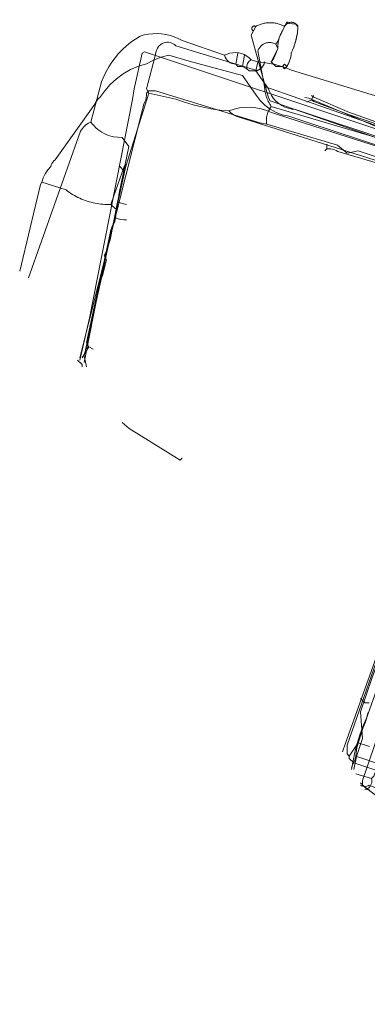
# Model space of a CAD drawing. Header units: inches. Extents: x 158416 to 160804, y 432611 to 437652.
# Tile 123 of 193: x 158416 to 158468, y 436233 to 436381. Entities that reach past the tile are written whole.
import ezdxf

# ---------------------------------------------------------------- set-up
doc = ezdxf.new("R2010")
doc.units = ezdxf.units.IN
doc.header["$MEASUREMENT"] = 0
doc.linetypes.add('COPIER_315', pattern=[0])
doc.linetypes.add('DASHDOT', pattern=[0])
for name, color, linetype in [('4.1-RIOOL-BESTAAND', 251, 'Continuous'), ('4.2-K&L-LAAGSPANNING', 10, 'Continuous'), ('4.2-K&L-LAGEDRUK GAS', 42, 'Continuous'), ('4.2-K&L-MIDDENSPANNING', 10, 'Continuous'), ('4.2-K&L-SIGNAAL KPN', 94, 'Continuous'), ('4.2-K&L-SIGNAAL UPC', 222, 'Continuous'), ('4.2-K&L-WATERLEIDING', 150, 'Continuous')]:
    doc.layers.add(name, color=color, linetype=linetype)

msp = doc.modelspace()

# ---------------------------------------------------------------- linework, layer by layer
at = {"layer": '4.1-RIOOL-BESTAAND', "color": 2, "linetype": 'COPIER_315', "lineweight": 0, "ltscale": 5}
for points in [[(158424.67, 436329.67, 0), (158426.12, 436335.97, 0), (158432.53, 436368.69, 0), (158432.8, 436370.31, 0), (158434, 436375.67, 0), (158434.33, 436375.83, 0), (158469.3, 436364.23, 0), (158497, 436354.67, 0), (158529.33, 436367.67, 0), (158529.97, 436368.06, 0), (158530.65, 436368.38, 0), (158531.37, 436368.6, 0), (158552.03, 436376.9, 0), (158568, 436383.33, 0)], [(158507, 436232.33, 0), (158502.67, 436238.33, 0), (158502.33, 436238.67, 0), (158501.67, 436239.33, 0), (158501.67, 436239.67, 0), (158501.1, 436239.82, 0), (158467, 436266, 0), (158467, 436266.67, 0), (158487.43, 436326.3, 0), (158495.33, 436349.33, 0), (158495.4, 436349.63, 0), (158496.88, 436353.7, 0), (158497, 436354.67, 0)]]:
    msp.add_polyline3d(points, dxfattribs=at)
at = {"layer": '4.2-K&L-LAAGSPANNING', "linetype": 'DASHDOT', "lineweight": 0, "ltscale": 2}
for points in [[(158455, 436373.67, 0), (158455.33, 436374, 0), (158455.67, 436373.67, 0), (158455.75, 436373.8, 0), (158455.82, 436373.93, 0), (158455.89, 436374.06, 0), (158455.95, 436374.2, 0), (158456.01, 436374.34, 0), (158456.07, 436374.48, 0), (158456.12, 436374.63, 0), (158456.17, 436374.77, 0), (158456.21, 436374.92, 0), (158456.24, 436375.07, 0), (158456.27, 436375.21, 0), (158456.3, 436375.36, 0), (158456.32, 436375.52, 0), (158456.33, 436375.67, 0), (158456.43, 436375.89, 0), (158456.53, 436376.11, 0), (158456.62, 436376.34, 0), (158456.7, 436376.57, 0), (158456.78, 436376.8, 0), (158456.86, 436377.03, 0), (158456.93, 436377.27, 0), (158456.99, 436377.5, 0), (158457.05, 436377.74, 0), (158457.11, 436377.98, 0), (158457.15, 436378.21, 0), (158457.2, 436378.45, 0), (158457.24, 436378.7, 0), (158457.27, 436378.94, 0), (158457.3, 436379.18, 0), (158457.32, 436379.42, 0), (158457.33, 436379.67, 0), (158457, 436380, 0), (158456.03, 436380.12, 0), (158455.67, 436380.33, 0), (158455, 436379, 0), (158454.57, 436378.03, 0), (158454.52, 436377.91, 0), (158454.47, 436377.79, 0), (158454.42, 436377.67, 0), (158454.36, 436377.55, 0), (158454.3, 436377.43, 0), (158454.23, 436377.32, 0), (158454.16, 436377.21, 0), (158454.08, 436377.1, 0), (158454, 436377, 0), (158454.33, 436376.33, 0), (158453.9, 436375.37, 0), (158453.86, 436375.24, 0), (158453.81, 436375.12, 0), (158453.75, 436375, 0), (158453.69, 436374.88, 0), (158453.63, 436374.77, 0), (158453.56, 436374.65, 0), (158453.49, 436374.54, 0), (158453.41, 436374.44, 0), (158453.33, 436374.33, 0), (158454, 436373.67, 0), (158455, 436373.67, 0), (158455.33, 436373.33, 0), (158455.67, 436373.67, 0)], [(158452.67, 436365, 0), (158452.64, 436365.18, 0), (158452.62, 436365.35, 0), (158452.61, 436365.53, 0), (158452.61, 436365.71, 0), (158452.62, 436365.88, 0), (158452.64, 436366.06, 0), (158452.67, 436366.23, 0), (158452.71, 436366.41, 0), (158452.76, 436366.58, 0), (158452.81, 436366.74, 0), (158452.88, 436366.91, 0), (158452.95, 436367.07, 0), (158453.04, 436367.23, 0), (158453.13, 436367.38, 0), (158453.23, 436367.53, 0), (158453.33, 436367.67, 0), (158453.21, 436367.84, 0), (158453.09, 436368.02, 0), (158452.99, 436368.21, 0), (158452.88, 436368.4, 0), (158452.79, 436368.59, 0), (158452.71, 436368.79, 0), (158452.63, 436368.99, 0), (158452.56, 436369.19, 0), (158452.5, 436369.4, 0), (158452.45, 436369.6, 0), (158452.41, 436369.81, 0), (158452.38, 436370.03, 0), (158452.35, 436370.24, 0), (158452.34, 436370.45, 0), (158452.33, 436370.67, 0), (158451.33, 436376, 0), (158451.38, 436376.12, 0), (158451.44, 436376.24, 0), (158451.5, 436376.35, 0), (158451.57, 436376.46, 0), (158451.65, 436376.56, 0), (158451.73, 436376.66, 0), (158451.83, 436376.75, 0), (158451.93, 436376.84, 0), (158452.03, 436376.92, 0), (158452.14, 436376.99, 0), (158452.25, 436377.05, 0), (158452.37, 436377.1, 0), (158452.49, 436377.15, 0), (158452.62, 436377.18, 0), (158452.74, 436377.21, 0), (158452.87, 436377.23, 0), (158453, 436377.24, 0), (158453.13, 436377.24, 0), (158453.26, 436377.23, 0), (158453.39, 436377.22, 0), (158453.52, 436377.19, 0), (158453.64, 436377.16, 0), (158453.77, 436377.11, 0), (158453.89, 436377.06, 0), (158454, 436377, 0)], [(158424.67, 436330, 0), (158434.27, 436368.03, 0), (158434.42, 436368.34, 0), (158434.53, 436368.66, 0), (158434.62, 436368.99, 0), (158434.66, 436369.33, 0), (158434.67, 436369.67, 0), (158435, 436370, 0), (158436, 436370, 0), (158451.63, 436365.23, 0), (158452.67, 436365, 0), (158463.23, 436361.85, 0), (158464.67, 436360.67, 0), (158466.33, 436361, 0), (158476.63, 436357.57, 0)], [(158452.33, 436370.67, 0), (158478, 436361.67, 0)], [(158453.33, 436367.67, 0), (158471.03, 436362.43, 0)], [(158464, 436271, 0), (158464.45, 436272.3, 0), (158472.67, 436295.33, 0), (158473.67, 436296, 0), (158474, 436296, 0)], [(158468, 436265.33, 0), (158467.67, 436265.33, 0), (158466.67, 436266.33, 0)]]:
    msp.add_polyline3d(points, dxfattribs=at)
at = {"layer": '4.2-K&L-LAGEDRUK GAS', "linetype": 'Continuous', "lineweight": 0, "ltscale": 15}
msp.add_line((158431.67, 436353), (158430.33, 436353.33), dxfattribs=at)
for points in [[(158459.33, 436368.67, 0), (158459.7, 436368.4, 0), (158465.03, 436366.4, 0), (158479.7, 436361.43, 0), (158486.97, 436359.22, 0), (158494.67, 436356.67, 0), (158496, 436356.67, 0), (158497.97, 436357.73, 0), (158513.03, 436365.22, 0), (158516.37, 436366.57, 0), (158516.8, 436366.7, 0), (158517.22, 436366.87, 0), (158517.63, 436367.07, 0), (158518.01, 436367.32, 0), (158518.37, 436367.6, 0), (158521.37, 436368.93, 0), (158539.3, 436376.4, 0), (158542, 436378, 0)], [(158458.67, 436368.33, 0), (158459.33, 436368.67, 0), (158459.67, 436369.33, 0)], [(158461.33, 436361, 0), (158461.67, 436361.33, 0), (158461.67, 436362, 0)], [(158499.67, 436349.33, 0), (158493.97, 436350.9, 0), (158493.72, 436351.03, 0), (158493.45, 436351.15, 0), (158493.18, 436351.23, 0), (158492.9, 436351.29, 0), (158492.62, 436351.33, 0), (158492.33, 436351.33, 0), (158492, 436351.33, 0), (158480.64, 436355.55, 0), (158480.07, 436355.68, 0), (158479.51, 436355.84, 0), (158478.96, 436356.03, 0), (158478.41, 436356.25, 0), (158477.88, 436356.5, 0), (158477.37, 436356.77, 0), (158463.3, 436360.93, 0), (158463.05, 436361.06, 0), (158462.78, 436361.17, 0), (158462.51, 436361.25, 0), (158462.23, 436361.3, 0), (158461.95, 436361.33, 0), (158461.67, 436361.33, 0)], [(158425.33, 436329.33, 0), (158427.55, 436340.7, 0), (158427.61, 436341.03, 0), (158427.69, 436341.36, 0), (158427.8, 436341.68, 0), (158427.92, 436341.99, 0), (158428.07, 436342.3, 0), (158428.67, 436344.67, 0), (158428.33, 436345.33, 0), (158428.67, 436346, 0), (158429.2, 436347.69, 0), (158430.33, 436353.33, 0), (158431.33, 436358, 0), (158430.67, 436358.67, 0)], [(158465.67, 436268.33, 0), (158466.1, 436270.3, 0), (158467, 436273, 0), (158466.67, 436277, 0), (158468.4, 436281.97, 0), (158470.1, 436286.63, 0), (158470.4, 436287.34, 0), (158470.64, 436288.07, 0), (158470.82, 436288.81, 0), (158470.94, 436289.57, 0), (158471, 436290.33, 0), (158471.33, 436290.67, 0), (158477.33, 436307.67, 0), (158477.43, 436308.3, 0), (158484.67, 436329.33, 0), (158485, 436330.33, 0), (158491.33, 436348.33, 0), (158491.67, 436348.67, 0), (158491.67, 436349.67, 0)], [(158440, 436315, 0), (158439.67, 436314.67, 0), (158432.06, 436319.41, 0), (158431, 436320.33, 0)]]:
    msp.add_polyline3d(points, dxfattribs=at)
at = {"layer": '4.2-K&L-MIDDENSPANNING', "linetype": 'Continuous', "lineweight": 0, "ltscale": 1.75}
msp.add_line((158468.33, 436267), (158466, 436267.67), dxfattribs=at)
for points in [[(158455, 436373.67, 0), (158455.33, 436374, 0), (158455.67, 436373.67, 0), (158455.75, 436373.8, 0), (158455.82, 436373.93, 0), (158455.89, 436374.06, 0), (158455.95, 436374.2, 0), (158456.01, 436374.34, 0), (158456.07, 436374.48, 0), (158456.12, 436374.63, 0), (158456.17, 436374.77, 0), (158456.21, 436374.92, 0), (158456.24, 436375.07, 0), (158456.27, 436375.21, 0), (158456.3, 436375.36, 0), (158456.32, 436375.52, 0), (158456.33, 436375.67, 0), (158456.43, 436375.88, 0), (158456.52, 436376.09, 0), (158456.6, 436376.3, 0), (158456.69, 436376.52, 0), (158456.76, 436376.74, 0), (158456.83, 436376.95, 0), (158456.9, 436377.17, 0), (158456.97, 436377.4, 0), (158457.02, 436377.62, 0), (158457.08, 436377.84, 0), (158457.13, 436378.07, 0), (158457.17, 436378.29, 0), (158457.21, 436378.52, 0), (158457.24, 436378.75, 0), (158457.27, 436378.98, 0), (158457.3, 436379.21, 0), (158457.32, 436379.44, 0), (158457.33, 436379.67, 0), (158457.3, 436379.73, 0), (158457.25, 436379.8, 0), (158457.21, 436379.86, 0), (158457.16, 436379.92, 0), (158457.1, 436379.97, 0), (158457.05, 436380.02, 0), (158456.98, 436380.07, 0), (158456.92, 436380.11, 0), (158456.85, 436380.15, 0), (158456.78, 436380.19, 0), (158456.71, 436380.21, 0), (158456.64, 436380.24, 0), (158456.56, 436380.26, 0), (158456.49, 436380.27, 0), (158456.41, 436380.28, 0), (158456.33, 436380.28, 0), (158456.26, 436380.28, 0), (158456.18, 436380.27, 0), (158456.1, 436380.26, 0), (158456.03, 436380.24, 0), (158455.96, 436380.21, 0), (158455.88, 436380.19, 0), (158455.81, 436380.15, 0), (158455.75, 436380.11, 0), (158455.68, 436380.07, 0), (158455.62, 436380.02, 0), (158455.56, 436379.97, 0), (158455.51, 436379.92, 0), (158455.46, 436379.86, 0), (158455.41, 436379.8, 0), (158455.37, 436379.73, 0), (158455.33, 436379.67, 0), (158455.2, 436379.74, 0), (158455.06, 436379.8, 0), (158454.93, 436379.86, 0), (158454.79, 436379.92, 0), (158454.65, 436379.97, 0), (158454.5, 436380.02, 0), (158454.36, 436380.06, 0), (158454.21, 436380.1, 0), (158454.06, 436380.13, 0), (158453.92, 436380.16, 0), (158453.77, 436380.18, 0), (158453.62, 436380.2, 0), (158453.47, 436380.21, 0), (158453.32, 436380.22, 0), (158453.17, 436380.22, 0), (158453.02, 436380.22, 0), (158452.87, 436380.21, 0), (158452.72, 436380.2, 0), (158452.57, 436380.18, 0), (158452.42, 436380.16, 0), (158452.27, 436380.13, 0), (158452.12, 436380.1, 0), (158451.98, 436380.06, 0), (158451.83, 436380.02, 0), (158451.69, 436379.97, 0), (158451.55, 436379.92, 0), (158451.41, 436379.86, 0), (158451.27, 436379.8, 0), (158451.13, 436379.74, 0), (158451, 436379.67, 0), (158450.67, 436379, 0)], [(158451, 436379.67, 0), (158450.94, 436379.7, 0), (158450.88, 436379.72, 0), (158450.82, 436379.73, 0), (158450.76, 436379.73, 0), (158450.7, 436379.71, 0), (158450.64, 436379.69, 0), (158450.58, 436379.66, 0), (158450.54, 436379.62, 0), (158450.49, 436379.57, 0), (158450.46, 436379.52, 0), (158450.44, 436379.46, 0), (158450.42, 436379.4, 0), (158450.42, 436379.34, 0), (158450.43, 436379.27, 0), (158450.45, 436379.21, 0), (158450.48, 436379.16, 0), (158450.51, 436379.11, 0), (158450.56, 436379.06, 0), (158450.61, 436379.03, 0), (158450.67, 436379, 0), (158450.33, 436378.33, 0), (158452.9, 436368.97, 0), (158453.17, 436368.5, 0), (158483.03, 436358.1, 0)], [(158455.67, 436373.67, 0), (158455.33, 436373.33, 0), (158455, 436373.67, 0), (158454, 436373.67, 0), (158453.33, 436374.33, 0), (158454.1, 436375.97, 0), (158454.33, 436376.33, 0), (158454.33, 436376.48, 0), (158454.32, 436376.63, 0), (158454.33, 436376.77, 0), (158454.33, 436376.92, 0), (158454.35, 436377.07, 0), (158454.36, 436377.21, 0), (158454.38, 436377.36, 0), (158454.41, 436377.5, 0), (158454.44, 436377.65, 0), (158454.48, 436377.79, 0), (158454.52, 436377.93, 0), (158454.56, 436378.07, 0), (158454.61, 436378.21, 0), (158454.67, 436378.35, 0), (158454.72, 436378.48, 0), (158454.79, 436378.61, 0), (158454.85, 436378.75, 0), (158454.92, 436378.87, 0), (158455, 436379, 0), (158455.33, 436379.67, 0)], [(158467.33, 436265.33, 0), (158467.54, 436265.39, 0), (158467.74, 436265.49, 0), (158467.92, 436265.61, 0), (158468.08, 436265.77, 0), (158468.2, 436265.94, 0), (158468.3, 436266.14, 0), (158468.36, 436266.35, 0), (158468.39, 436266.57, 0), (158468.38, 436266.79, 0), (158468.33, 436267, 0), (158468.67, 436267.33, 0), (158498.67, 436348.33, 0)], [(158465.33, 436268.33, 0), (158465.57, 436269.65, 0), (158465.86, 436270.96, 0), (158466.2, 436272.25, 0), (158466.6, 436273.53, 0), (158467.06, 436274.79, 0), (158467.57, 436276.03, 0), (158471.73, 436287.63, 0)]]:
    msp.add_polyline3d(points, dxfattribs=at)
at = {"layer": '4.2-K&L-SIGNAAL KPN', "linetype": 'Continuous', "lineweight": 0, "ltscale": 1.75}
for points in [[(158425.67, 436328.67, 0), (158425.33, 436330.33, 0), (158428.21, 436343.36, 0), (158428.46, 436344.64, 0), (158431.57, 436358.7, 0), (158435, 436369.67, 0), (158434.67, 436370.33, 0), (158435.88, 436375.03, 0), (158436.12, 436375.97, 0), (158436.19, 436376.2, 0), (158436.3, 436376.42, 0), (158436.44, 436376.63, 0), (158436.6, 436376.81, 0), (158436.79, 436376.96, 0), (158437, 436377.09, 0), (158437.22, 436377.19, 0), (158437.46, 436377.25, 0), (158437.7, 436377.28, 0), (158437.95, 436377.28, 0), (158438.19, 436377.24, 0), (158438.42, 436377.17, 0), (158438.65, 436377.06, 0), (158438.85, 436376.93, 0), (158439.03, 436376.77, 0), (158451.33, 436373, 0)], [(158435, 436369.67, 0), (158439.03, 436368.77, 0), (158440.32, 436368.31, 0), (158441.63, 436367.92, 0), (158442.95, 436367.59, 0), (158444.29, 436367.33, 0), (158445.64, 436367.13, 0), (158447, 436367, 0), (158447.78, 436367.26, 0), (158448.58, 436367.44, 0), (158449.39, 436367.53, 0), (158450.21, 436367.55, 0), (158451.02, 436367.47, 0), (158451.83, 436367.32, 0), (158452.61, 436367.08, 0), (158453.37, 436366.77, 0), (158455.97, 436365.9, 0), (158486.7, 436356.07, 0)], [(158458.33, 436369, 0), (158458.97, 436368.9, 0), (158469.97, 436364.27, 0)], [(158499, 436349.67, 0), (158498.29, 436350.02, 0), (158497.57, 436350.35, 0), (158496.83, 436350.64, 0), (158496.08, 436350.91, 0), (158495.32, 436351.15, 0), (158494.56, 436351.35, 0), (158493.78, 436351.52, 0), (158493, 436351.67, 0), (158488.67, 436353.67, 0), (158487.36, 436353.79, 0), (158448.36, 436366.12, 0), (158448.05, 436366.23, 0), (158447.76, 436366.38, 0), (158447.48, 436366.56, 0), (158447.23, 436366.76, 0), (158447, 436367, 0)], [(158470, 436268, 0), (158468.97, 436268.23, 0), (158465.67, 436269.33, 0), (158465, 436270, 0), (158465, 436270.33, 0), (158464.67, 436270.67, 0), (158464.67, 436272, 0), (158483.9, 436327.03, 0), (158484.33, 436329, 0), (158492.33, 436349.33, 0), (158492.31, 436349.75, 0), (158492.34, 436350.16, 0), (158492.43, 436350.57, 0), (158492.57, 436350.96, 0), (158492.76, 436351.33, 0), (158493, 436351.67, 0)], [(158465, 436270.33, 0), (158466.33, 436272.33, 0), (158468.03, 436271.77, 0)]]:
    msp.add_polyline3d(points, dxfattribs=at)
at = {"layer": '4.2-K&L-SIGNAAL UPC', "linetype": 'Continuous', "lineweight": 0, "ltscale": 1.75}
for p, q in [((158448, 436374), (158448.33, 436375.67)), ((158449, 436373.67), (158449.33, 436375.33)), ((158426.67, 436331.33), (158426, 436331.67)), ((158470, 436269), (158466, 436270.33))]:
    msp.add_line(p, q, dxfattribs=at)
for points in [[(158417, 436342, 0), (158424.77, 436363.97, 0), (158425, 436364.32, 0), (158425.28, 436364.64, 0), (158425.59, 436364.92, 0), (158425.95, 436365.15, 0), (158426.33, 436365.33, 0), (158427.93, 436371.37, 0), (158428.24, 436372.14, 0), (158428.6, 436372.89, 0), (158429, 436373.61, 0), (158429.45, 436374.31, 0), (158429.95, 436374.97, 0), (158430.48, 436375.61, 0), (158431.05, 436376.21, 0), (158431.66, 436376.77, 0), (158432.31, 436377.29, 0), (158432.99, 436377.77, 0), (158433.69, 436378.21, 0), (158434.32, 436378.38, 0), (158434.95, 436378.5, 0), (158435.6, 436378.57, 0), (158436.25, 436378.59, 0), (158436.9, 436378.55, 0), (158437.54, 436378.46, 0), (158438.17, 436378.31, 0), (158438.79, 436378.11, 0), (158439.39, 436377.86, 0), (158439.97, 436377.57, 0), (158446.33, 436375.33, 0), (158446.73, 436375.51, 0), (158447.15, 436375.64, 0), (158447.58, 436375.71, 0), (158448.01, 436375.73, 0), (158448.45, 436375.68, 0), (158448.87, 436375.58, 0), (158449.28, 436375.43, 0), (158449.66, 436375.22, 0), (158450.02, 436374.97, 0), (158450.33, 436374.67, 0), (158451.33, 436374.33, 0), (158452.2, 436374.25, 0), (158453.05, 436374.11, 0), (158453.9, 436373.93, 0), (158454.73, 436373.71, 0), (158455.56, 436373.43, 0), (158456.36, 436373.12, 0), (158476.63, 436366.9, 0)], [(158446.33, 436375.33, 0), (158446.42, 436375.06, 0), (158446.56, 436374.81, 0), (158446.73, 436374.58, 0), (158446.94, 436374.38, 0), (158447.18, 436374.22, 0), (158447.44, 436374.1, 0), (158447.71, 436374.03, 0), (158448, 436374, 0), (158448.33, 436373.67, 0), (158449, 436373.67, 0), (158449.67, 436373.33, 0), (158450, 436373, 0), (158451, 436373, 0), (158452.9, 436370.3, 0), (158453.1, 436369.79, 0), (158453.35, 436369.31, 0), (158453.67, 436368.87, 0), (158454.03, 436368.47, 0), (158454.44, 436368.12, 0), (158454.9, 436367.82, 0), (158455.38, 436367.58, 0), (158455.9, 436367.4, 0), (158456.43, 436367.28, 0), (158456.97, 436367.23, 0), (158471.67, 436362.33, 0)], [(158451.33, 436374.33, 0), (158451, 436373, 0), (158451.04, 436373.01, 0), (158451.08, 436373.02, 0), (158451.12, 436373.03, 0), (158451.16, 436373.04, 0), (158451.2, 436373.05, 0), (158451.24, 436373.06, 0), (158451.28, 436373.07, 0), (158451.32, 436373.09, 0), (158451.35, 436373.1, 0), (158451.39, 436373.12, 0), (158451.43, 436373.14, 0), (158451.47, 436373.15, 0), (158451.5, 436373.17, 0), (158451.54, 436373.19, 0), (158451.57, 436373.21, 0), (158451.61, 436373.24, 0), (158451.64, 436373.26, 0), (158451.68, 436373.28, 0), (158451.71, 436373.31, 0), (158451.74, 436373.33, 0), (158451.77, 436373.36, 0), (158451.8, 436373.38, 0), (158451.83, 436373.41, 0), (158451.86, 436373.44, 0), (158451.89, 436373.47, 0), (158451.92, 436373.5, 0), (158451.95, 436373.53, 0), (158451.98, 436373.56, 0), (158452, 436373.59, 0), (158452.03, 436373.63, 0), (158452.05, 436373.66, 0), (158452.07, 436373.69, 0), (158452.1, 436373.73, 0), (158452.12, 436373.76, 0), (158452.14, 436373.8, 0), (158452.16, 436373.83, 0), (158452.18, 436373.87, 0), (158452.2, 436373.9, 0), (158452.21, 436373.94, 0), (158452.23, 436373.98, 0), (158452.25, 436374.02, 0), (158452.26, 436374.06, 0), (158452.27, 436374.09, 0), (158452.29, 436374.13, 0), (158452.3, 436374.17, 0), (158452.31, 436374.21, 0), (158452.32, 436374.25, 0), (158452.33, 436374.29, 0), (158452.33, 436374.33, 0)], [(158459.33, 436369.33, 0), (158459.7, 436369.07, 0), (158465.03, 436366.77, 0), (158465.63, 436366.57, 0), (158492.33, 436357, 0), (158494, 436357, 0), (158499.3, 436359.73, 0), (158499.45, 436359.82, 0), (158499.59, 436359.92, 0), (158499.72, 436360.04, 0), (158499.82, 436360.18, 0), (158499.9, 436360.33, 0), (158499.96, 436360.5, 0), (158500, 436360.67, 0)], [(158425, 436330, 0), (158426, 436331.67, 0), (158425.67, 436332.33, 0), (158428.87, 436347.03, 0), (158429.22, 436348.7, 0), (158429.26, 436349, 0), (158429.34, 436349.29, 0), (158429.44, 436349.58, 0), (158429.57, 436349.86, 0), (158429.72, 436350.12, 0), (158429.9, 436350.37, 0), (158430, 436351, 0), (158430.54, 436354.69, 0), (158432, 436361.67, 0), (158431, 436363, 0), (158429.69, 436363.13, 0), (158429.33, 436363.22, 0), (158428.97, 436363.33, 0), (158428.62, 436363.47, 0), (158428.29, 436363.63, 0), (158427.96, 436363.81, 0), (158427.65, 436364.02, 0), (158427.35, 436364.24, 0), (158427.07, 436364.49, 0), (158426.8, 436364.75, 0), (158426.56, 436365.03, 0), (158426.33, 436365.33, 0)], [(158468, 436278.33, 0), (158467.33, 436278.33, 0), (158466.67, 436279, 0)], [(158465.33, 436268.67, 0), (158465.61, 436269.2, 0), (158465.84, 436269.76, 0), (158466, 436270.33, 0), (158466.13, 436271.64, 0), (158467.1, 436274.63, 0), (158467.39, 436275.34, 0), (158467.62, 436276.07, 0), (158467.81, 436276.82, 0)]]:
    msp.add_polyline3d(points, dxfattribs=at)
for centre, radius, start, end in [((158450.89, 436373.56), 1.24, 116.5667, 190.3074), ((158431.68, 436355.05), 4.38, 247.5104, 269.8617)]:
    msp.add_arc(centre, radius, start, end, dxfattribs=at)
at = {"layer": '4.2-K&L-WATERLEIDING', "linetype": 'Continuous', "lineweight": 0, "ltscale": 2}
for points in [[(158415.67, 436343, 0), (158418.78, 436355.97, 0), (158419, 436356.33, 0), (158419.2, 436356.99, 0), (158419.49, 436357.6, 0), (158419.87, 436358.17, 0), (158420.33, 436358.67, 0), (158420.4, 436358.91, 0), (158420.5, 436359.13, 0), (158420.63, 436359.34, 0), (158420.8, 436359.52, 0), (158421, 436359.67, 0), (158426.93, 436368.03, 0), (158427.02, 436368.27, 0), (158427.14, 436368.48, 0), (158427.29, 436368.68, 0), (158427.46, 436368.86, 0), (158427.67, 436369, 0), (158428.39, 436370.03, 0), (158429.23, 436370.97, 0), (158430.16, 436371.82, 0), (158431.18, 436372.56, 0), (158432.27, 436373.19, 0), (158433.43, 436373.69, 0), (158434.63, 436374.07, 0), (158435.7, 436374.62, 0), (158436.83, 436375.04, 0), (158438, 436375.33, 0), (158441.03, 436374.43, 0), (158449, 436372.33, 0), (158451.08, 436369.38, 0), (158451.66, 436368.57, 0), (158452.36, 436367.85, 0), (158453.16, 436367.25, 0), (158454.04, 436366.77, 0), (158454.98, 436366.43, 0), (158455.97, 436366.23, 0), (158458.97, 436365.23, 0), (158493.7, 436353.78, 0)], [(158429.33, 436353, 0), (158429.4, 436353.3, 0), (158431.33, 436358.67, 0), (158431.67, 436359, 0)], [(158430, 436352.33, 0), (158429.33, 436353, 0), (158429.03, 436352.99, 0), (158428.73, 436352.99, 0), (158428.43, 436353, 0), (158428.13, 436353.02, 0), (158427.83, 436353.05, 0), (158427.53, 436353.09, 0), (158427.24, 436353.13, 0), (158426.94, 436353.19, 0), (158426.65, 436353.25, 0), (158426.35, 436353.32, 0), (158426.06, 436353.4, 0), (158425.78, 436353.49, 0), (158425.49, 436353.58, 0), (158425.21, 436353.69, 0), (158424.93, 436353.8, 0), (158424.65, 436353.92, 0), (158424.38, 436354.05, 0), (158424.11, 436354.19, 0), (158423.85, 436354.33, 0), (158423.59, 436354.48, 0), (158423.33, 436354.64, 0), (158423.08, 436354.81, 0), (158422.84, 436354.98, 0), (158422.6, 436355.16, 0), (158419, 436356.33, 0)], [(158425, 436328.67, 0), (158425, 436329, 0), (158424.33, 436329.67, 0)], [(158517, 436220.33, 0), (158502.67, 436238, 0), (158502.33, 436238, 0), (158487, 436254, 0), (158480, 436261, 0), (158470.63, 436264.9, 0), (158468, 436266, 0), (158467.82, 436265.91, 0), (158467.63, 436265.84, 0), (158467.43, 436265.81, 0), (158467.23, 436265.81, 0), (158467.03, 436265.84, 0), (158466.84, 436265.91, 0), (158466.67, 436266, 0)]]:
    msp.add_polyline3d(points, dxfattribs=at)

doc.saveas('drawing.dxf')
